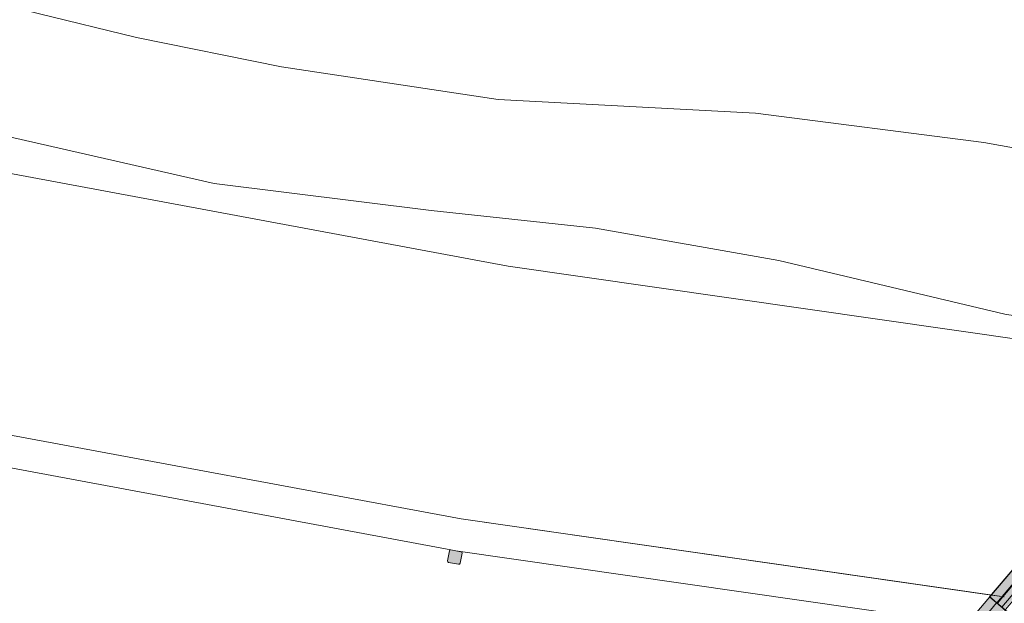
# Model space of a CAD drawing. Header units: metres. Extents: x -373759 to -373409, y 810976 to 811228.
# Tile 96 of 153: x -373575.38 to -373567.72, y 811121.7 to 811126.23. Entities that reach past the tile are written whole.
import ezdxf

# ---------------------------------------------------------------- set-up
doc = ezdxf.new("R2010")
doc.units = ezdxf.units.M
doc.header["$XCLIPFRAME"] = 2
for name, color, linetype, lineweight in [('A-FLOR', 7, 'Continuous', 5), ('A-GENM', 7, 'Continuous', 5), ('I-WALL', 7, 'Continuous', 5), ('S-BEAM', 7, 'Continuous', 5), ('S-COLS', 7, 'Continuous', 5)]:
    doc.layers.add(name, color=color, linetype=linetype, lineweight=lineweight)
doc.layers.add('BASE ALAMEDA JULIO MULLER 1_explodidoR01_dwg', color=7, linetype='Continuous', lineweight=5, true_color=0x767676)
doc.layers.add('Curva_Intermediária', color=7, linetype='Continuous', lineweight=9, true_color=0x656565)
picture_1 = doc.add_image_def('image1.jpg', size_in_pixel=(999, 584))

# ---------------------------------------------------------------- blocks, each defined once
blk = doc.blocks.new('BASE ALAMEDA JULIO MULLER 1_explodidoR01_dwg-478056-PISTA INFERIOR PARTE 1')
at = {"layer": 'Curva_Intermediária', "color": 9, "lineweight": 5, "true_color": 0xc0c0c0, "flags": 128}
for points in [[(32404.5, 895174.2), (34412.5, 894430.2), (36692.5, 893534.2), (38068.5, 892846.2), (39268.5, 892262.2), (40476.5, 891590.2), (43252.5, 890286.2), (46620.5, 888902.2), (47708.5, 888398.2), (48748.5, 887918.2), (50124.5, 887302.2), (52180.5, 886134.2), (53204.5, 885606.2), (54756.5, 884902.2), (56652.5, 884254.2), (58300.5, 883550.2), (60300.5, 882574.2), (60691.4, 882374.4)], [(45059.9, 888301.5), (45548.5, 888102.2), (46964.5, 887502.2), (49964.5, 886238.2), (52452.5, 884878.2), (54020.5, 884214.2), (55212.5, 883734.2), (56516.5, 883102.2), (58092.5, 882222.2), (58916.5, 881838.2), (59547.4, 881602.5)]]:
    blk.add_lwpolyline(points, dxfattribs=at)
blk = doc.blocks.new('M_W-Wide Flange - VIGA I 15X17-4432734-PISTA INFERIOR PARTE 1')
at = {"layer": 'S-BEAM'}
for p, q in [((-656.6, 2.7), (-7789.5, 2.7)), ((340.9, 2.7), (-654.1, 2.7)), ((340.9, -2.8), (-654.1, -2.8))]:
    blk.add_line(p, q, dxfattribs=at)
blk = doc.blocks.new('_EST_ PLACA PISO ESTRUTURAL MEIO - _EST_ PLACA PISO ESTRUTURAL MEIO-V353-PISTA INFERIOR PARTE 1')
at = {"layer": 'A-GENM', "color": 253, "true_color": 0xaaaaaa}
for p, q in [((-1000, 500), (-1000, -500)), ((-997.5, 500), (997.5, 500)), ((-875.8, 500), (-997.5, 500)), ((997.5, 497.5), (-997.5, 497.5)), ((-997.5, 497.5), (997.5, 497.5)), ((-997.5, 497.5), (-997.5, -497.5)), ((-997.5, 497.5), (-997.5, -497.5)), ((-997.5, -497.5), (-997.5, 497.5)), ((-997.5, 497.5), (-997.5, -497.5)), ((-842.5, 500), (-875.8, 500)), ((-875.8, 497.5), (-875.8, -497.5)), ((842.5, 500), (-842.5, 500)), ((-842.5, -497.5), (-842.5, 497.5)), ((850, 500), (842.5, 500)), ((842.5, 493.9), (842.5, -497.5)), ((875.8, 500), (850, 500)), ((997.5, 500), (875.8, 500)), ((875.8, 497.5), (875.8, -497.5)), ((997.5, -497.5), (997.5, 497.5)), ((997.5, 497.5), (997.5, -497.5)), ((997.5, 497.5), (997.5, -497.5)), ((997.5, 497.5), (997.5, -497.5)), ((1000, 500), (1000, -500)), ((997.5, -497.5), (-997.5, -497.5)), ((-997.5, -497.5), (997.5, -497.5)), ((-997.5, -500), (-875.8, -500)), ((997.5, -500), (-997.5, -500)), ((-875.8, -500), (-842.5, -500)), ((-842.5, -500), (842.5, -500)), ((842.5, -500), (850, -500)), ((850, -500), (875.8, -500)), ((875.8, -500), (997.5, -500))]:
    blk.add_line(p, q, dxfattribs=at)
blk = doc.blocks.new('_EST_ PILAR BALIZADOR - 150 x 150-V377-PISTA INFERIOR PARTE 1')
at = {"layer": 'S-COLS', "lineweight": 20, "true_color": 0x800000}
blk.add_hatch(color=16, dxfattribs=at).paths.add_polyline_path([(-50, -40), (-48.7, -45), (-40, -50), (45, -48.7), (50, -40), (48.7, 45), (40, 50), (-45, 48.7), (-50, 40)], flags=0)
at = {"layer": 'S-COLS', "color": 236, "lineweight": 20, "true_color": 0x800040}
for p, q in [((-50, 40), (-50, -40)), ((40, 50), (-40, 50)), ((50, -40), (50, 40)), ((-40, -50), (40, -50))]:
    blk.add_line(p, q, dxfattribs=at)
for centre, start, end in [((-40, 40), 90, 180), ((40, 40), 360, 90), ((-40, -40), 180, 270), ((40, -40), 270, 360)]:
    blk.add_arc(centre, 10, start, end, dxfattribs=at)
at = {"layer": 'S-COLS', "lineweight": 20}
for centre, start, end in [((-40, 40), 135, 180), ((40, 40), 45, 90), ((-40, -40), 225, 270), ((40, -40), 315, 0)]:
    blk.add_arc(centre, 10, start, end, dxfattribs=at)

msp = doc.modelspace()

# ---------------------------------------------------------------- hatches: boundary and pattern name
at = {"layer": 'S-BEAM', "true_color": 0xff8080, "transparency": 33554432}
for points in [[(-373572.631, 811115.8326), (-373562.016, 811128.4116), (-373562.0339, 811128.623), (-373572.7457, 811115.9293), (-373572.6883, 811115.8809)], [(-373572.6087, 811116.0059), (-373562.0273, 811128.5451), (-373562.0339, 811128.623), (-373572.6798, 811116.0059), (-373572.6161, 811116.0059)], [(-373572.557, 811116.0059), (-373562.0226, 811128.4894), (-373562.026, 811128.5117), (-373572.5762, 811116.0059), (-373572.5626, 811116.0059)], [(-373572.4847, 811116.0059), (-373562.016, 811128.4116), (-373562.0246, 811128.487), (-373572.557, 811116.0059), (-373572.5196, 811116.0059)]]:
    msp.add_hatch(color=11, dxfattribs=at).paths.add_polyline_path(points, flags=0)
h = msp.add_hatch(color=11, dxfattribs=at)
h.paths.add_polyline_path([(-373572.5865, 811116.0059), (-373562.0256, 811128.5244), (-373562.0273, 811128.5451), (-373572.6087, 811116.0059), (-373572.5872, 811116.0059)], flags=0)
h.paths.add_polyline_path([(-373565.8152, 811124.0368), (-373565.8153, 811124.0368), (-373565.8088, 811124.0445)], flags=0)

# ---------------------------------------------------------------- linework, layer by layer
at = {"layer": 'A-FLOR'}
for p, q in [((-373592.6884, 811128.2391), (-373571.5821, 811124.3183)), ((-373571.5821, 811124.3183), (-373566.3021, 811123.5612)), ((-373567.8221, 811121.7599), (-373571.9474, 811122.352)), ((-373567.7606, 811121.7511), (-373567.8221, 811121.7599)), ((-373567.7532, 811121.75), (-373567.757, 811121.7506)), ((-373567.7339, 811121.7473), (-373567.7411, 811121.7483)), ((-373567.7234, 811121.7458), (-373567.7234, 811121.7458))]:
    msp.add_line(p, q, dxfattribs=at)
at = {"layer": 'I-WALL'}
for p, q in [((-373590.9445, 811125.881), (-373571.9474, 811122.352)), ((-373572.0273, 811122.1126), (-373580.735, 811123.7301)), ((-373571.9474, 811122.352), (-373567.7606, 811121.7511)), ((-373567.9507, 811121.5258), (-373571.988, 811122.1052)), ((-373567.7272, 811121.7463), (-373567.7234, 811121.7458))]:
    msp.add_line(p, q, dxfattribs=at)
at = {"layer": 'S-BEAM', "color": 1, "true_color": 0xff0000}
for p, q in [((-373562.0339, 811128.623), (-373572.3824, 811116.3598)), ((-373572.3824, 811116.3598), (-373562.0339, 811128.623)), ((-373572.3824, 811116.3598), (-373562.0339, 811128.623)), ((-373572.3824, 811116.3598), (-373562.0339, 811128.623))]:
    msp.add_line(p, q, dxfattribs=at)

# ---------------------------------------------------------------- block references
at = {"layer": 'A-GENM', "color": 253, "true_color": 0xaaaaaa, "xscale": 0.001, "yscale": 0.001, "zscale": 0.001, "rotation": 139.8400000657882}
msp.add_blockref('_EST_ PLACA PISO ESTRUTURAL MEIO - _EST_ PLACA PISO ESTRUTURAL MEIO-V353-PISTA INFERIOR PARTE 1', (-373566.7507, 811121.4829), dxfattribs=at)
at = {"layer": 'BASE ALAMEDA JULIO MULLER 1_explodidoR01_dwg', "color": 9, "true_color": 0xc0c0c0, "xscale": 0.0009999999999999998, "yscale": 0.0009999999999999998, "zscale": 0.0009999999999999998, "rotation": 15.8306522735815}
msp.add_blockref('BASE ALAMEDA JULIO MULLER 1_explodidoR01_dwg-478056-PISTA INFERIOR PARTE 1', (-373382.9422, 810259.3357), dxfattribs=at)
at = {"layer": 'S-BEAM', "xscale": 0.0009999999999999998, "yscale": 0.0009999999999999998, "zscale": 0.0009999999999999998, "rotation": 49.84000006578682}
msp.add_blockref('M_W-Wide Flange - VIGA I 15X17-4432734-PISTA INFERIOR PARTE 1', (-373567.3567, 811122.1991), dxfattribs=at)
at = {"layer": 'S-COLS', "color": 236, "lineweight": 20, "true_color": 0x800040, "xscale": 0.0009999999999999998, "yscale": 0.0009999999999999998, "zscale": 0.0009999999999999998, "rotation": 79.47644690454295}
msp.add_blockref('_EST_ PILAR BALIZADOR - 150 x 150-V377-PISTA INFERIOR PARTE 1', (-373571.9971, 811122.0561), dxfattribs=at)

# ---------------------------------------------------------------- pictures from other files: only their frames are drawn
image = msp.add_image(picture_1, insert=(-373760.7975, 810990.6628), size_in_units=(351.8083, 205.6617))
image.set_boundary_path([(4.5384, 95.0127), (998.5, 423.3533)])
image.dxf.flags = 15

doc.saveas('drawing.dxf')
